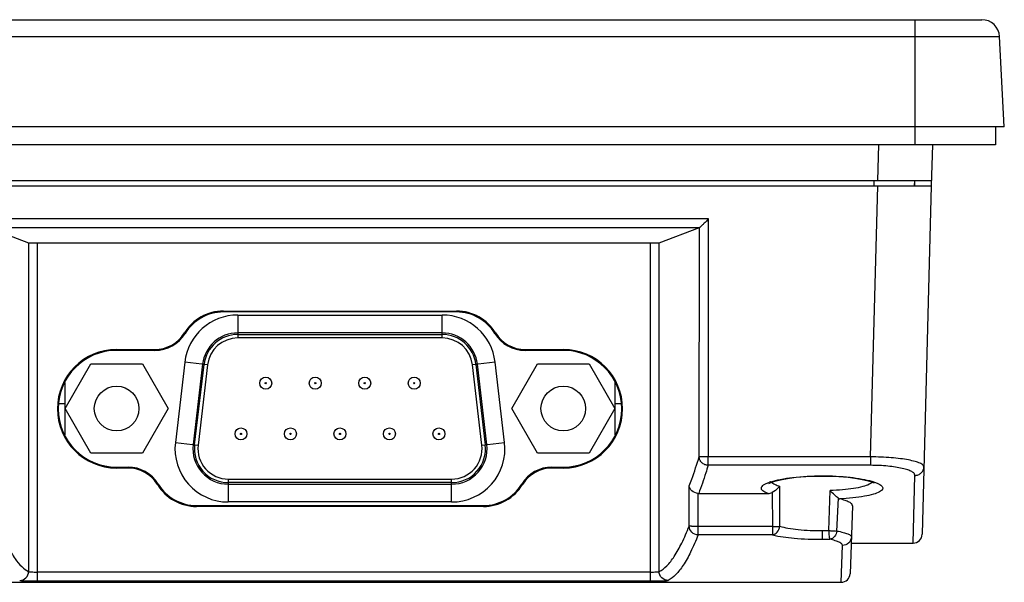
# Model space of a CAD drawing. Extents: x 0 to 1188, y 0 to 420.
# Tile 10 of 22: x 817 to 872, y 325 to 357. Entities that reach past the tile are written whole.
import ezdxf

# ---------------------------------------------------------------- set-up
doc = ezdxf.new("R2010")
doc.units = 0
doc.header["$LTSCALE"] = 32.67
doc.layers.get('0').update_dxf_attribs({"linetype": 'CONTINUOUS'})

msp = doc.modelspace()

# ---------------------------------------------------------------- linework, layer by layer
at = {"linetype": 'CONTINUOUS'}
for p, q in [((735.652, 356.996), (871.125, 356.996)), ((867.388, 356.996), (867.388, 350.996)), ((734.653, 356.049), (872.124, 356.049)), ((872.388, 350.996), (872.124, 356.049)), ((872.388, 350.996), (734.388, 350.996)), ((867.388, 350.996), (867.388, 349.996)), ((871.888, 350.996), (871.888, 349.996)), ((871.888, 349.996), (734.888, 349.996)), ((865.311, 347.996), (865.363, 349.996)), ((868.362, 349.996), (868.302, 347.696)), ((738.467, 347.996), (868.31, 347.996)), ((865.08, 347.996), (865.08, 347.696)), ((867.354, 347.7), (867.39, 347.996)), ((867.39, 347.696), (867.39, 347.996)), ((738.475, 347.696), (868.302, 347.696)), ((864.906, 332.52), (865.303, 347.696)), ((868.302, 347.696), (867.791, 328.183)), ((855.825, 345.844), (749.744, 345.844)), ((855.825, 332.52), (855.825, 345.844)), ((750.244, 345.357), (855.337, 345.357)), ((816.271, 345.074), (817.782, 344.508)), ((853.071, 344.508), (855.337, 345.357)), ((855.315, 332.533), (855.338, 345.357)), ((817.782, 344.508), (817.782, 326.099)), ((818.281, 344.496), (852.572, 344.496)), ((818.281, 325.57), (818.281, 344.496)), ((852.572, 344.496), (852.572, 325.57)), ((853.071, 326.099), (853.071, 344.508)), ((828.684, 340.68), (841.733, 340.68)), ((828.684, 340.631), (828.684, 340.68)), ((841.733, 340.631), (828.684, 340.631)), ((841.733, 340.68), (841.733, 340.631)), ((829.487, 340.459), (840.93, 340.459)), ((829.487, 340.459), (829.487, 339.176)), ((840.93, 339.176), (840.93, 340.459)), ((826.543, 339.432), (826.501, 339.458)), ((840.93, 339.459), (829.487, 339.459)), ((843.916, 339.458), (843.874, 339.432)), ((829.487, 339.373), (840.93, 339.373)), ((840.93, 339.176), (829.487, 339.176)), ((822.705, 338.531), (824.846, 338.531)), ((824.846, 338.482), (822.705, 338.482)), ((822.708, 338.482), (822.708, 338.531)), ((824.846, 338.531), (824.846, 338.482)), ((845.571, 338.531), (847.712, 338.531)), ((845.571, 338.482), (845.571, 338.531)), ((847.712, 338.482), (845.571, 338.482)), ((847.708, 338.531), (847.708, 338.482)), ((826.525, 337.825), (825.995, 333.325)), ((827.798, 337.675), (826.525, 337.825)), ((843.892, 337.825), (842.618, 337.675)), ((844.421, 333.325), (843.892, 337.825)), ((819.822, 335.226), (821.265, 337.726)), ((821.265, 337.726), (824.152, 337.726)), ((824.152, 337.726), (825.595, 335.226)), ((827.518, 337.708), (826.988, 333.208)), ((827.073, 333.198), (827.603, 337.698)), ((827.798, 337.675), (827.269, 333.175)), ((843.148, 333.175), (842.618, 337.675)), ((842.814, 337.698), (843.343, 333.198)), ((843.428, 333.208), (842.899, 337.708)), ((844.822, 335.226), (846.265, 337.726)), ((846.265, 337.726), (849.152, 337.726)), ((849.152, 337.726), (850.595, 335.226)), ((819.808, 336.677), (819.808, 333.75)), ((850.608, 333.75), (850.608, 336.677)), ((819.808, 335.496), (819.479, 335.496)), ((821.265, 332.726), (819.822, 335.226)), ((825.595, 335.226), (824.152, 332.726)), ((846.265, 332.726), (844.822, 335.226)), ((850.595, 335.226), (849.152, 332.726)), ((850.938, 335.496), (850.608, 335.496)), ((825.995, 333.325), (827.269, 333.175)), ((843.148, 333.175), (844.421, 333.325)), ((824.152, 332.726), (821.265, 332.726)), ((849.152, 332.726), (846.265, 332.726)), ((855.813, 332.046), (855.813, 332.52)), ((864.906, 332.52), (855.825, 332.52)), ((864.906, 332.52), (864.906, 332.046)), ((822.704, 331.945), (823.346, 331.945)), ((823.346, 331.896), (822.704, 331.896)), ((822.708, 331.896), (822.708, 331.945)), ((823.346, 331.945), (823.346, 331.896)), ((847.071, 331.945), (847.713, 331.945)), ((847.071, 331.896), (847.071, 331.945)), ((847.713, 331.896), (847.071, 331.896)), ((847.708, 331.945), (847.708, 331.896)), ((864.906, 332.046), (855.813, 332.046)), ((828.957, 331.276), (841.459, 331.276)), ((828.957, 331.276), (828.957, 329.994)), ((841.459, 329.994), (841.459, 331.276)), ((862.188, 331.458), (862.188, 331.447)), ((867.291, 327.696), (867.39, 331.483)), ((824.991, 330.972), (825.033, 330.998)), ((841.459, 331.079), (828.957, 331.079)), ((828.957, 330.993), (841.459, 330.993)), ((845.384, 330.998), (845.425, 330.972)), ((854.751, 328.642), (854.757, 330.891)), ((859.812, 330.883), (859.814, 328.633)), ((862.563, 328.393), (862.645, 330.634)), ((855.25, 328.625), (855.255, 330.472)), ((855.283, 330.472), (859.164, 330.472)), ((859.404, 330.522), (859.411, 328.625)), ((863.023, 328.369), (863.105, 330.2)), ((827.184, 329.791), (843.233, 329.791)), ((827.184, 329.742), (827.184, 329.791)), ((843.233, 329.742), (827.184, 329.742)), ((841.459, 329.994), (828.957, 329.994)), ((843.233, 329.791), (843.233, 329.742)), ((863.892, 329.784), (863.759, 325.979)), ((859.411, 328.625), (855.25, 328.625)), ((855.25, 328.15), (855.25, 328.625)), ((859.411, 328.625), (859.411, 328.15)), ((859.411, 328.15), (855.25, 328.15)), ((862.188, 328.388), (862.188, 327.904)), ((863.26, 325.496), (863.331, 327.56)), ((863.819, 327.696), (867.291, 327.696)), ((852.572, 326.069), (818.281, 326.069)), ((799.668, 325.496), (863.26, 325.496)), ((818.281, 325.57), (852.572, 325.57))]:
    msp.add_line(p, q, dxfattribs=at)
for points in [[(859.206, 331.027), (859.215, 331.034), (859.327, 331.089), (859.544, 331.163), (859.858, 331.241), (860.259, 331.314), (860.736, 331.375), (861.273, 331.42), (861.853, 331.444), (862.188, 331.447)], [(862.188, 331.447), (862.545, 331.443), (863.121, 331.418), (863.655, 331.374), (864.128, 331.313), (864.526, 331.24), (864.837, 331.162), (865.051, 331.088), (865.1, 331.066)]]:
    msp.add_lwpolyline(points, dxfattribs=at)
for centre, radius in [((831.053, 336.646), 0.335), ((833.823, 336.646), 0.335), ((836.593, 336.646), 0.335), ((839.363, 336.646), 0.335), ((822.708, 335.226), 1.25), ((831.053, 336.646), 0.035), ((833.823, 336.646), 0.035), ((836.593, 336.646), 0.035), ((839.363, 336.646), 0.035), ((847.708, 335.226), 1.25), ((829.668, 333.806), 0.335), ((832.438, 333.806), 0.335), ((835.208, 333.806), 0.335), ((837.978, 333.806), 0.335), ((840.748, 333.806), 0.335), ((829.668, 333.806), 0.035), ((832.438, 333.806), 0.035), ((835.208, 333.806), 0.035), ((837.978, 333.806), 0.035), ((840.748, 333.806), 0.035)]:
    msp.add_circle(centre, radius, dxfattribs=at)
for centre, radius, start, end in [((871.125, 355.996), 1, 3, 90), ((828.685, 338.117), 2.562, 90.0218, 148.4569), ((828.685, 338.117), 2.514, 90.022, 148.4569), ((841.732, 338.117), 2.562, 31.5431, 89.9783), ((841.732, 338.117), 2.514, 31.5431, 89.9781), ((829.487, 337.476), 2.983, 90, 173.2902), ((840.93, 337.476), 2.983, 6.7098, 90), ((824.845, 340.474), 1.943, 270.0224, 328.4567), ((829.487, 337.476), 1.983, 90, 173.2902), ((840.93, 337.476), 1.983, 6.7098, 90), ((845.572, 340.474), 1.943, 211.5437, 269.9776), ((824.845, 340.474), 1.992, 270.0222, 328.4567), ((829.487, 337.476), 1.897, 90, 173.2902), ((829.487, 337.476), 1.7, 90, 173.2902), ((840.93, 337.476), 1.897, 6.7098, 90), ((840.93, 337.476), 1.7, 6.7098, 90), ((845.572, 340.474), 1.992, 211.5437, 269.9778), ((822.711, 335.214), 3.318, 90.092, 269.8864), ((822.711, 335.214), 3.269, 90.0933, 269.8848), ((847.706, 335.214), 3.318, 270.1123, 89.9061), ((847.706, 335.214), 3.269, 270.1139, 89.9049), ((828.957, 332.976), 2.983, 173.2902, 270), ((828.957, 332.976), 1.983, 173.2902, 270), ((828.957, 332.976), 1.897, 173.2902, 270), ((828.957, 332.976), 1.7, 173.2902, 270), ((841.459, 332.976), 2.983, 270, 6.7098), ((841.459, 332.976), 1.983, 270, 6.7098), ((841.459, 332.976), 1.897, 270, 6.7098), ((841.459, 332.976), 1.7, 270, 6.7098), ((823.345, 329.967), 1.978, 31.4125, 89.9762), ((823.345, 329.967), 1.929, 31.3892, 89.9761), ((847.072, 329.967), 1.978, 90.0235, 148.5882), ((847.072, 329.967), 1.929, 90.0238, 148.5951), ((827.185, 332.312), 2.57, 211.4265, 269.9784), ((827.185, 332.312), 2.522, 211.4089, 269.9781), ((843.232, 332.312), 2.522, 270.022, 328.5911), ((843.232, 332.312), 2.57, 270.0217, 328.5858), ((860.157, 328.513), 2.746, 107.942, 109.2771), ((855.283, 330.962), 0.49, 266.6591, 270.0064), ((862.189, 343.165), 14.777, 269.9989, 271.4518), ((862.185, 348.554), 20.65, 270.0093, 271.2254), ((863.518, 342.174), 13.814, 266.035, 266.9185), ((867.291, 328.196), 0.5, 270.0057, 358.4969), ((863.259, 325.996), 0.5, 270.004, 357.9979)]:
    msp.add_arc(centre, radius, start, end, dxfattribs=at)
for centre, start_param, end_param in [((818.281, 344.509), -3.071787, -1.570796), ((852.572, 344.509), -1.570796, -0.069808)]:
    msp.add_ellipse(centre, major_axis=(0.5, 0), ratio=0.026186, start_param=start_param, end_param=end_param, dxfattribs=at)
for points, knots in [([(855.838, 345.844), (855.784, 345.79), (855.705, 345.711), (855.6, 345.609), (855.528, 345.537), (855.462, 345.473), (855.406, 345.42), (855.369, 345.383), (855.348, 345.365), (855.341, 345.359), (855.338, 345.357)], [0, 0, 0, 0, 0.325452, 0.482003, 0.62975, 0.764137, 0.878007, 0.961125, 0.987051, 1, 1, 1, 1]), ([(854.757, 330.891), (854.805, 331.016), (855.007, 331.557), (855.186, 332.107), (855.315, 332.533)], [0, 0, 0, 0, 0.230459, 1, 1, 1, 1]), ([(855.813, 332.046), (855.751, 332.047), (855.622, 332.073), (855.454, 332.181), (855.342, 332.345), (855.315, 332.473), (855.315, 332.533)], [0, 0, 0, 0, 0.242381, 0.50379, 0.762821, 1, 1, 1, 1]), ([(855.813, 332.52), (855.752, 332.52), (855.639, 332.521), (855.504, 332.523), (855.415, 332.526), (855.367, 332.528), (855.336, 332.53), (855.319, 332.531), (855.315, 332.533)], [0, 0, 0, 0, 0.36712, 0.683196, 0.807835, 0.904308, 0.969023, 1, 1, 1, 1]), ([(867.89, 331.959), (867.891, 331.998), (867.846, 332.061), (867.762, 332.119), (867.618, 332.192), (867.372, 332.272), (867.007, 332.354), (866.56, 332.423), (865.851, 332.496), (865.291, 332.518), (864.906, 332.52)], [0, 0, 0, 0, 0.037316, 0.064849, 0.099686, 0.19198, 0.313339, 0.460362, 0.628084, 1, 1, 1, 1]), ([(855.813, 332.046), (855.77, 331.904), (855.607, 331.375), (855.427, 330.85), (855.283, 330.472)], [0, 0, 0, 0, 0.268587, 1, 1, 1, 1]), ([(867.39, 331.483), (867.391, 331.521), (867.358, 331.584), (867.286, 331.646), (867.168, 331.72), (866.964, 331.801), (866.66, 331.884), (866.287, 331.953), (865.859, 332.006), (865.392, 332.039), (865.07, 332.046), (864.906, 332.046)], [0, 0, 0, 0, 0.043309, 0.072533, 0.108362, 0.201216, 0.321687, 0.467078, 0.632651, 0.812715, 1, 1, 1, 1]), ([(867.39, 331.483), (867.452, 331.483), (867.58, 331.507), (867.748, 331.612), (867.861, 331.773), (867.888, 331.899), (867.89, 331.959)], [0, 0, 0, 0, 0.242994, 0.503692, 0.762075, 1, 1, 1, 1]), ([(859.312, 331.125), (859.488, 331.182), (859.895, 331.278), (860.853, 331.421), (861.637, 331.458), (862.188, 331.458)], [0, 0, 0, 0, 0.191582, 0.430953, 1, 1, 1, 1]), ([(862.188, 331.458), (862.713, 331.464), (863.465, 331.423), (864.391, 331.294), (864.793, 331.206), (864.97, 331.154)], [0, 0, 0, 0, 0.561265, 0.802167, 1, 1, 1, 1]), ([(855.255, 330.472), (855.125, 330.48), (854.888, 330.568), (854.765, 330.791), (854.757, 330.891)], [0, 0, 0, 0, 0.564199, 1, 1, 1, 1]), ([(859.164, 330.472), (859.105, 330.491), (859.003, 330.532), (858.881, 330.609), (858.803, 330.689), (858.78, 330.786), (858.831, 330.878), (858.928, 330.958), (859.072, 331.037), (859.186, 331.082), (859.251, 331.105)], [0, 0, 0, 0, 0.171303, 0.298732, 0.394002, 0.469982, 0.552881, 0.664463, 0.81256, 1, 1, 1, 1]), ([(859.359, 331.105), (859.367, 331.096), (859.407, 331.061), (859.452, 331.032), (859.488, 331.012)], [0, 0, 0, 0, 0.22172, 1, 1, 1, 1]), ([(859.812, 330.883), (859.79, 330.847), (859.682, 330.699), (859.532, 330.581), (859.404, 330.522)], [0, 0, 0, 0, 0.229088, 1, 1, 1, 1]), ([(859.488, 331.012), (859.51, 331), (859.614, 330.948), (859.724, 330.909), (859.812, 330.883)], [0, 0, 0, 0, 0.21594, 1, 1, 1, 1]), ([(864.832, 330.983), (864.714, 330.927), (864.423, 330.834), (863.922, 330.736), (863.314, 330.666), (862.876, 330.641), (862.645, 330.634)], [0, 0, 0, 0, 0.175642, 0.408947, 0.6889, 1, 1, 1, 1]), ([(863.105, 330.2), (863.024, 330.254), (862.867, 330.397), (862.721, 330.549), (862.645, 330.634)], [0, 0, 0, 0, 0.460424, 1, 1, 1, 1]), ([(864.97, 331.154), (865.041, 331.133), (865.169, 331.091), (865.339, 331.02), (865.467, 330.946), (865.552, 330.87), (865.595, 330.784), (865.577, 330.694), (865.507, 330.618), (865.34, 330.511), (865.017, 330.402), (864.517, 330.296), (863.885, 330.215), (863.423, 330.181), (863.176, 330.168)], [0, 0, 0, 0, 0.066496, 0.121861, 0.165793, 0.199055, 0.224408, 0.247846, 0.276711, 0.315235, 0.426162, 0.581898, 0.776421, 1, 1, 1, 1]), ([(865.015, 331.102), (865.004, 331.091), (864.948, 331.044), (864.883, 331.008), (864.832, 330.983)], [0, 0, 0, 0, 0.214087, 1, 1, 1, 1]), ([(863.105, 330.2), (863.111, 330.196), (863.133, 330.183), (863.157, 330.173), (863.176, 330.168)], [0, 0, 0, 0, 0.262284, 1, 1, 1, 1]), ([(863.892, 329.784), (863.893, 329.82), (863.859, 329.879), (863.789, 329.937), (863.67, 330.009), (863.464, 330.09), (863.281, 330.142), (863.176, 330.168)], [0, 0, 0, 0, 0.127128, 0.21585, 0.326229, 0.616581, 1, 1, 1, 1]), ([(853.071, 326.099), (853.228, 326.177), (853.547, 326.435), (853.962, 326.985), (854.376, 327.738), (854.624, 328.319), (854.751, 328.642)], [0, 0, 0, 0, 0.17031, 0.388744, 0.66393, 1, 1, 1, 1]), ([(855.25, 328.15), (855.124, 328.151), (854.863, 328.257), (854.753, 328.517), (854.751, 328.642)], [0, 0, 0, 0, 0.502291, 1, 1, 1, 1]), ([(855.25, 328.625), (855.189, 328.625), (855.075, 328.626), (854.941, 328.629), (854.852, 328.632), (854.804, 328.635), (854.772, 328.638), (854.756, 328.64), (854.751, 328.642)], [0, 0, 0, 0, 0.366908, 0.682835, 0.807446, 0.903937, 0.968746, 1, 1, 1, 1]), ([(859.411, 328.625), (859.449, 328.625), (859.584, 328.626), (859.718, 328.628), (859.814, 328.633)], [0, 0, 0, 0, 0.287938, 1, 1, 1, 1]), ([(859.411, 328.15), (859.514, 328.163), (859.719, 328.297), (859.802, 328.516), (859.814, 328.633)], [0, 0, 0, 0, 0.469685, 1, 1, 1, 1]), ([(859.814, 328.633), (859.967, 328.59), (860.312, 328.517), (861.103, 328.414), (861.743, 328.388), (862.188, 328.388)], [0, 0, 0, 0, 0.19959, 0.441126, 1, 1, 1, 1]), ([(816.271, 328.228), (816.386, 327.96), (816.612, 327.477), (816.984, 326.849), (817.359, 326.387), (817.642, 326.168), (817.782, 326.099)], [0, 0, 0, 0, 0.3296, 0.602692, 0.823446, 1, 1, 1, 1]), ([(855.25, 328.15), (855.123, 327.826), (854.874, 327.243), (854.461, 326.488), (854.046, 325.937), (853.727, 325.678), (853.57, 325.599)], [0, 0, 0, 0, 0.33622, 0.611464, 0.829852, 1, 1, 1, 1]), ([(859.411, 328.15), (859.809, 328.054), (860.737, 327.938), (861.667, 327.904), (862.188, 327.904)], [0, 0, 0, 0, 0.439948, 1, 1, 1, 1]), ([(862.563, 328.393), (862.564, 328.338), (862.569, 328.232), (862.582, 328.089), (862.598, 327.989), (862.614, 327.934), (862.622, 327.915), (862.627, 327.909)], [0, 0, 0, 0, 0.336279, 0.648423, 0.877111, 0.952435, 1, 1, 1, 1]), ([(863.023, 328.369), (863.007, 328.256), (862.925, 328.047), (862.726, 327.92), (862.627, 327.909)], [0, 0, 0, 0, 0.531886, 1, 1, 1, 1]), ([(863.331, 327.56), (863.332, 327.593), (863.297, 327.648), (863.227, 327.7), (863.11, 327.765), (862.908, 327.839), (862.729, 327.885), (862.627, 327.909)], [0, 0, 0, 0, 0.123111, 0.211543, 0.322261, 0.613958, 1, 1, 1, 1]), ([(862.776, 328.38), (862.799, 328.378), (862.882, 328.374), (862.965, 328.371), (863.023, 328.369)], [0, 0, 0, 0, 0.287827, 1, 1, 1, 1]), ([(863.023, 328.369), (863.141, 328.346), (863.345, 328.303), (863.577, 328.234), (863.712, 328.171), (863.789, 328.124), (863.832, 328.069), (863.831, 328.036)], [0, 0, 0, 0, 0.396386, 0.693291, 0.803587, 0.889158, 1, 1, 1, 1]), ([(863.831, 328.036), (863.827, 327.913), (863.715, 327.659), (863.456, 327.56), (863.332, 327.56)], [0, 0, 0, 0, 0.497867, 1, 1, 1, 1]), ([(817.283, 325.599), (817.41, 325.6), (817.675, 325.707), (817.781, 325.972), (817.782, 326.099)], [0, 0, 0, 0, 0.499667, 1, 1, 1, 1]), ([(817.782, 326.099), (817.786, 326.095), (817.803, 326.091), (817.834, 326.086), (817.882, 326.081), (817.971, 326.075), (818.106, 326.071), (818.219, 326.069), (818.281, 326.069)], [0, 0, 0, 0, 0.032947, 0.098103, 0.194463, 0.318745, 0.633904, 1, 1, 1, 1]), ([(852.572, 326.069), (852.633, 326.069), (852.747, 326.071), (852.882, 326.075), (852.971, 326.081), (853.019, 326.086), (853.05, 326.091), (853.067, 326.095), (853.071, 326.099)], [0, 0, 0, 0, 0.366127, 0.681202, 0.805471, 0.901843, 0.967035, 1, 1, 1, 1]), ([(853.57, 325.599), (853.442, 325.6), (853.178, 325.707), (853.071, 325.972), (853.071, 326.099)], [0, 0, 0, 0, 0.499676, 1, 1, 1, 1]), ([(817.283, 325.599), (817.293, 325.595), (817.325, 325.592), (817.388, 325.586), (817.483, 325.582), (817.606, 325.577), (817.753, 325.574), (817.98, 325.57), (818.158, 325.57), (818.281, 325.57)], [0, 0, 0, 0, 0.031263, 0.095502, 0.19186, 0.316559, 0.465096, 0.632487, 1, 1, 1, 1]), ([(852.572, 325.57), (852.694, 325.57), (852.873, 325.57), (853.1, 325.574), (853.247, 325.577), (853.37, 325.582), (853.465, 325.586), (853.528, 325.592), (853.56, 325.595), (853.57, 325.599)], [0, 0, 0, 0, 0.367569, 0.534975, 0.683511, 0.808167, 0.904477, 0.968848, 1, 1, 1, 1])]:
    msp.add_open_spline(points, degree=3, knots=knots, dxfattribs=at)
msp.add_open_spline([(859.164, 330.472), (859.246, 330.472), (859.33, 330.488), (859.404, 330.522)], degree=3, dxfattribs=at)

doc.saveas('drawing.dxf')
